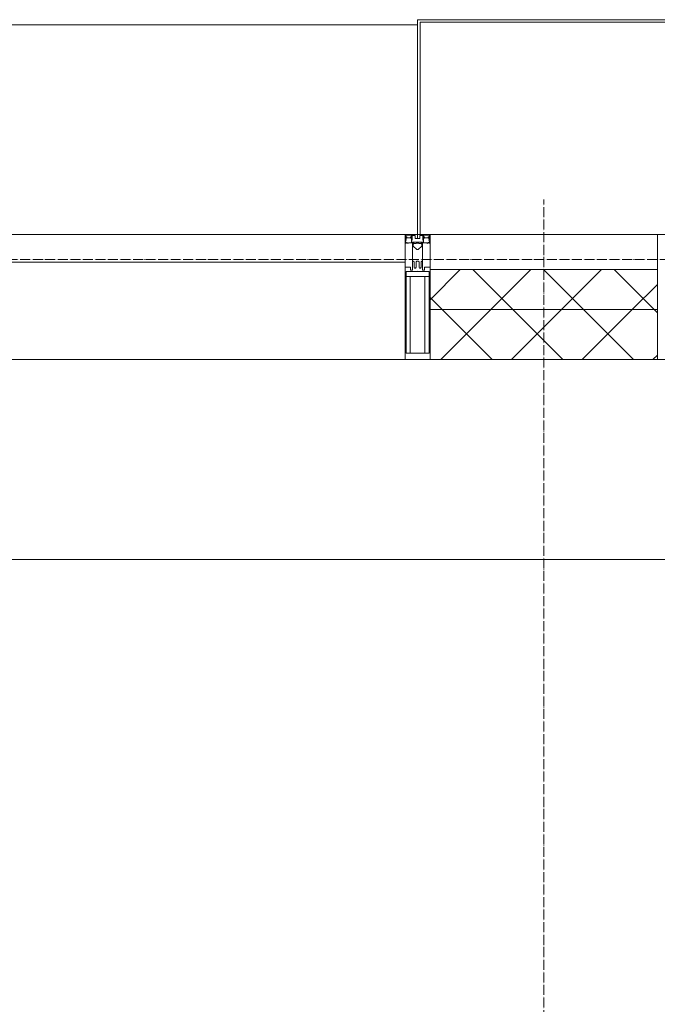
# Model space of a CAD drawing. Header units: millimetres. Extents: x 5617 to 101473, y 7718 to 212653.
# Tile 61 of 66: x 56381 to 57658, y 31610 to 33580. Entities that reach past the tile are written whole.
import ezdxf

# ---------------------------------------------------------------- set-up
doc = ezdxf.new("R2010")
doc.units = ezdxf.units.MM
doc.linetypes.add('ADSK_Линия сетки', pattern=[25, 20, -2.5, 0, -2.5])
doc.linetypes.add('Линия сетки', pattern=[25, 20, -2.5, 0, -2.5])
for name, color, linetype, lineweight in [('Импосты витража', 7, 'Continuous', 18), ('Колонны', 7, 'Continuous', 18), ('Оси', 7, 'Continuous', 9), ('Панели витража', 7, 'Continuous', 18), ('Перекрытия', 7, 'Continuous', 18), ('Стены разрез', 7, 'Continuous', 40), ('Стены штриховка', 7, 'Continuous', 40), ('Элементы узлов', 7, 'Continuous', 18)]:
    doc.layers.add(name, color=color, linetype=linetype, lineweight=lineweight)
pattern_1 = [(45, (0, 0), (-70.71068, 70.71068), []), (135, (0, 0), (-70.71068, -70.71068), [])]

# ---------------------------------------------------------------- blocks, each defined once
blk = doc.blocks.new('135_SLK_K4_AR_rvt-1-МКСС_К4_L19_64_800_')
at = {"layer": 'Перекрытия', "color": 253, "true_color": 0xaaaaaa}
blk.add_line((136150, 32500), (131250, 32500), dxfattribs=at)
blk = doc.blocks.new('Rectangular Mullion - R_StandardFrame_50Wx250H-V60-МКСС_К4_L19_64_800_')
at = {"layer": 'Импосты витража', "color": 253, "lineweight": 5, "true_color": 0xaaaaaa}
for p, q in [((-25, 0), (-25, 250)), ((-25, 250), (25, 250)), ((25, 250), (25, 135.1)), ((25, 128.4), (25, 113.4)), ((25, 110.1), (25, 0)), ((-5, 0), (-25, 0)), ((25, 0), (0, 0))]:
    blk.add_line(p, q, dxfattribs=at)
blk = doc.blocks.new('Rectangular Mullion - 50Wx250H-2623690-МКСС_К4_L19_64_800_')
at = {"layer": 'Элементы узлов', "color": 253, "lineweight": 5, "true_color": 0xaaaaaa}
for p, q in [((-25, 65.2), (-25, 250)), ((-25, 250), (0, 250)), ((-23, 237.3), (0, 237.3)), ((-23, 237.3), (-23, 73.6)), ((-14.9, 84), (-14.9, 237.3)), ((25, 250), (0, 250)), ((23, 237.3), (0, 237.3)), ((14.9, 84), (14.9, 237.3)), ((23, 237.3), (23, 73.6)), ((25, 65.2), (25, 250)), ((0, 84), (-23, 84)), ((0, 84), (23, 84)), ((-14, 65.2), (-25, 65.2)), ((-0.5, 73.6), (-23, 73.6)), ((-14, 71.3), (-14, 65.2)), ((-10, 71.3), (-14, 71.3)), ((-10, 53), (-10, 71.3)), ((-7, 65.2), (-5.9, 67.3)), ((-7, 65.2), (-7, 54.7)), ((-4.1, 67.3), (-5.9, 67.3)), ((-4.1, 67.3), (-2.9, 65.1)), ((-2.9, 65.1), (-2.9, 54.6)), ((0.5, 73.6), (23, 73.6)), ((4.1, 67.3), (2.9, 65.1)), ((2.9, 65.1), (2.9, 54.6)), ((4.1, 67.3), (5.9, 67.3)), ((7, 65.2), (5.9, 67.3)), ((7, 65.2), (7, 54.7)), ((10, 71.3), (14, 71.3)), ((10, 53), (10, 71.3)), ((14, 71.3), (14, 65.2)), ((14, 65.2), (25, 65.2)), ((-8.7, 53), (-10, 53)), ((-10, 53), (-10, 17)), ((-8.7, 53), (-7, 54.7)), ((-1.3, 53), (-2.9, 54.6)), ((0, 53), (-1.3, 53)), ((0, 53), (1.3, 53)), ((1.3, 53), (2.9, 54.6)), ((8.7, 53), (7, 54.7)), ((8.7, 53), (10, 53)), ((10, 53), (10, 17)), ((-8.5, 23), (-1.5, 30)), ((-8.5, 18.5), (-8.5, 23)), ((-1.5, 30), (0, 30)), ((1.5, 30), (0, 30)), ((8.5, 23), (1.5, 30)), ((8.5, 18.5), (8.5, 23)), ((-23.8, 14.6), (-25, 14.2)), ((-25, 0), (-25, 14.2)), ((-22.3, 17), (-23.8, 17)), ((-23.8, 17), (-23.8, 14.6)), ((-22.5, 10.6), (-23.8, 14.6)), ((-22.5, 10.6), (-23.7, 9.9)), ((-23.7, 1.3), (-23.7, 9.9)), ((-23.7, 1.3), (-11.8, 1.3)), ((-23.2, 10.2), (-22.5, 8)), ((-22.5, 8), (-22.5, 4.5)), ((-21.3, 4.5), (-22.5, 4.5)), ((-22.3, 17), (-22.3, 16)), ((-22.3, 16), (-21.3, 16)), ((-19, 17.6), (-21.3, 16)), ((-21.3, 4.5), (-21.3, 6.5)), ((-21.3, 6.5), (-14.2, 6.5)), ((-18.4, 16.6), (-19, 17.6)), ((-7.4, 16.6), (-18.4, 16.6)), ((-14.2, 6.5), (-14.2, 4.5)), ((-13.2, 4.5), (-14.2, 4.5)), ((-13.2, 4.5), (-12.2, 7.2)), ((-12.7, 7.6), (-11.3, 11.4)), ((-12.7, 7.6), (-11.8, 6.9)), ((-12.2, 9), (-12.2, 14.8)), ((-12.2, 14.8), (0, 14.8)), ((-11.8, 1.3), (-11.8, 6.9)), ((-10.5, 11.2), (-11.3, 11.4)), ((-10.5, 1.5), (-10.5, 11.2)), ((-4.8, 1.5), (-10.5, 1.5)), ((-10, 17), (-7.5, 17)), ((-7.5, 18.5), (-8.5, 18.5)), ((-7.5, 17), (-7.5, 18.5)), ((-7.4, 18), (-7.4, 16.6)), ((-2.6, 18), (-7.4, 18)), ((0, 8), (-4.8, 8)), ((-4.8, 1.5), (-4.8, 8)), ((-2.6, 18), (-2.6, 16.8)), ((-2.6, 16.8), (0, 16.8)), ((2.6, 16.8), (0, 16.8)), ((0, 14.8), (0, 16.8)), ((0, 14.8), (0, 16.8)), ((12.2, 14.8), (0, 14.8)), ((0, 0), (0, 8)), ((0, 8), (4.8, 8)), ((0, 0), (0, 8)), ((2.6, 18), (2.6, 16.8)), ((2.6, 18), (7.4, 18)), ((4.8, 1.5), (4.8, 8)), ((4.8, 1.5), (10.5, 1.5)), ((7.4, 18), (7.4, 16.6)), ((7.4, 16.6), (18.4, 16.6)), ((7.5, 18.5), (8.5, 18.5)), ((7.5, 17), (7.5, 18.5)), ((10, 17), (7.5, 17)), ((10.5, 11.2), (11.3, 11.4)), ((10.5, 1.5), (10.5, 11.2)), ((12.7, 7.6), (11.3, 11.4)), ((12.7, 7.6), (11.8, 6.9)), ((11.8, 1.3), (11.8, 6.9)), ((23.7, 1.3), (11.8, 1.3)), ((12.2, 9), (12.2, 14.8)), ((13.2, 4.5), (12.2, 7.2)), ((13.2, 4.5), (14.2, 4.5)), ((21.3, 6.5), (14.2, 6.5)), ((14.2, 6.5), (14.2, 4.5)), ((18.4, 16.6), (19, 17.6)), ((19, 17.6), (21.3, 16)), ((22.3, 16), (21.3, 16)), ((21.3, 4.5), (21.3, 6.5)), ((21.3, 4.5), (22.5, 4.5)), ((22.3, 17), (22.3, 16)), ((22.3, 17), (23.8, 17)), ((22.5, 10.6), (23.8, 14.6)), ((22.5, 10.6), (23.7, 9.9)), ((23.2, 10.2), (22.5, 8)), ((22.5, 8), (22.5, 4.5)), ((23.7, 1.3), (23.7, 9.9)), ((23.8, 17), (23.8, 14.6)), ((23.8, 14.6), (25, 14.2)), ((25, 0), (25, 14.2)), ((-25, 0), (0, 0)), ((25, 0), (0, 0))]:
    blk.add_line(p, q, dxfattribs=at)
for centre, start, end in [((-0.5, 73.1), 360, 90), ((0.5, 73.1), 90, 180)]:
    blk.add_arc(centre, 0.5, start, end, dxfattribs=at)
blk = doc.blocks.new('Rectangular Mullion - R_StandardFrame_50Wx250H-V61-МКСС_К4_L19_64_800_')
at = {"layer": 'Импосты витража', "color": 253, "lineweight": 5, "true_color": 0xaaaaaa}
for p, q in [((-25, 0), (-25, 250)), ((-25, 250), (25, 250)), ((25, 250), (25, 0)), ((0, 0), (-25, 0)), ((25, 0), (5, 0))]:
    blk.add_line(p, q, dxfattribs=at)
blk = doc.blocks.new('System Panel - A_PAN_Glass-7513417-МКСС_К4_L19_64_800_')
at = {"layer": 'Панели витража', "color": 253, "lineweight": 5, "true_color": 0xaaaaaa}
for p, q in [((656.25, 0), (-656.25, 0)), ((-656.25, 0), (-656.25, -55)), ((656.25, -55), (656.25, 0)), ((-656.25, -55), (656.25, -55))]:
    blk.add_line(p, q, dxfattribs=at)
blk = doc.blocks.new('Rectangular Mullion - R_StandardFrame_50Wx250H-V62-МКСС_К4_L19_64_800_')
at = {"layer": 'Импосты витража', "color": 253, "lineweight": 5, "true_color": 0xaaaaaa}
blk.add_line((132872.5, 32900), (131560, 32900), dxfattribs=at)
blk = doc.blocks.new('A_SLK_PAN_Type1 - Прямой тип панели-6538322-МКСС_К4_L19_64_800_')
at = {"layer": 'Колонны', "lineweight": 5}
for p, q in [((-247.5, 0), (-252.5, 0)), ((-252.5, 0), (-252.5, -430)), ((-247.5, -425), (-247.5, 0)), ((227.5, 0), (-227.5, 0)), ((247.5, 0), (247.5, -425)), ((252.5, 0), (247.5, 0)), ((252.5, -430), (252.5, 0)), ((-252.5, -430), (252.5, -430)), ((247.5, -425), (-247.5, -425))]:
    blk.add_line(p, q, dxfattribs=at)
blk = doc.blocks.new('A_OGR_PAN_Отлив - A_OGR_PAN_Отлив-6265499-МКСС_К4_L19_64_800_')
at = {"layer": 'Колонны', "color": 253, "lineweight": 5, "true_color": 0xaaaaaa}
blk.add_line((681.25, 420), (-681.25, 420), dxfattribs=at)
blk = doc.blocks.new('135_SLK_K4_AR_FCD_rvt-1-МКСС_К4_L19_64_800_')
at = {"layer": 'Стены разрез', "lineweight": 5, "true_color": 0xaaaaaa}
h = blk.add_hatch(dxfattribs=at)
h.set_pattern_fill('FP_4', color=253, style=0, pattern_type=2)
h.set_pattern_definition(pattern_1)
h.paths.add_polyline_path([(133377.5, 33000), (133377.5, 33080), (132922.5, 33080), (132922.5, 33000)])
h = blk.add_hatch(dxfattribs=at)
h.set_pattern_fill('FP_4', color=253, style=0, pattern_type=2)
h.set_pattern_definition(pattern_1)
h.paths.add_polyline_path([(133377.5, 32900), (133377.5, 33000), (132922.5, 33000), (132922.5, 32900)])
at = {"layer": 'Стены разрез', "color": 253, "lineweight": 9, "true_color": 0xaaaaaa}
for p, q in [((133377.5, 33080), (132922.5, 33080)), ((132922.5, 33080), (132922.5, 32900)), ((133377.5, 32900), (133377.5, 33080)), ((132922.5, 32900), (133377.5, 32900))]:
    blk.add_line(p, q, dxfattribs=at)
at = {"layer": 'Стены штриховка', "color": 253, "lineweight": 9, "true_color": 0xaaaaaa}
blk.add_line((133377.5, 33000), (132922.5, 33000), dxfattribs=at)
at = {"layer": 'Импосты витража', "color": 253, "lineweight": 5, "true_color": 0xaaaaaa, "extrusion": (0, 0, -1), "rotation": 180}
for name, p in [('Rectangular Mullion - 50Wx250H-2623690-МКСС_К4_L19_64_800_', (-132897.5, 33150)), ('Rectangular Mullion - R_StandardFrame_50Wx250H-V61-МКСС_К4_L19_64_800_', (-132897.5, 33150)), ('Rectangular Mullion - R_StandardFrame_50Wx250H-V60-МКСС_К4_L19_64_800_', (-133402.5, 33150))]:
    blk.add_blockref(name, p, dxfattribs=at)
at = {"layer": 'Импосты витража', "color": 253, "lineweight": 5, "true_color": 0xaaaaaa}
blk.add_blockref('Rectangular Mullion - R_StandardFrame_50Wx250H-V62-МКСС_К4_L19_64_800_', (0, 0), dxfattribs=at)
at = {"layer": 'Колонны', "color": 253, "lineweight": 5, "true_color": 0xaaaaaa}
blk.add_blockref('A_OGR_PAN_Отлив - A_OGR_PAN_Отлив-6265499-МКСС_К4_L19_64_800_', (132216.3, 33150), dxfattribs=at)
at = {"layer": 'Колонны', "color": 253, "lineweight": 5, "true_color": 0xaaaaaa, "rotation": 180}
blk.add_blockref('A_SLK_PAN_Type1 - Прямой тип панели-6538322-МКСС_К4_L19_64_800_', (133150, 33150), dxfattribs=at)
at = {"layer": 'Панели витража', "color": 253, "lineweight": 5, "true_color": 0xaaaaaa}
blk.add_blockref('System Panel - A_PAN_Glass-7513417-МКСС_К4_L19_64_800_', (132216.3, 33150), dxfattribs=at)

msp = doc.modelspace()

# ---------------------------------------------------------------- linework, layer by layer
at = {"layer": 'Оси', "linetype": 'Линия сетки'}
msp.add_line((57430.3, 12025.7), (57430.3, 33220), dxfattribs=at)
at = {"layer": 'Оси', "linetype": 'ADSK_Линия сетки'}
msp.add_line((61271.8, 33100), (24565.1, 33100), dxfattribs=at)

# ---------------------------------------------------------------- block references
at = {"lineweight": 5}
for name in ['135_SLK_K4_AR_FCD_rvt-1-МКСС_К4_L19_64_800_', '135_SLK_K4_AR_rvt-1-МКСС_К4_L19_64_800_']:
    msp.add_blockref(name, (-75719.7, 0), dxfattribs=at)

doc.saveas('drawing.dxf')
